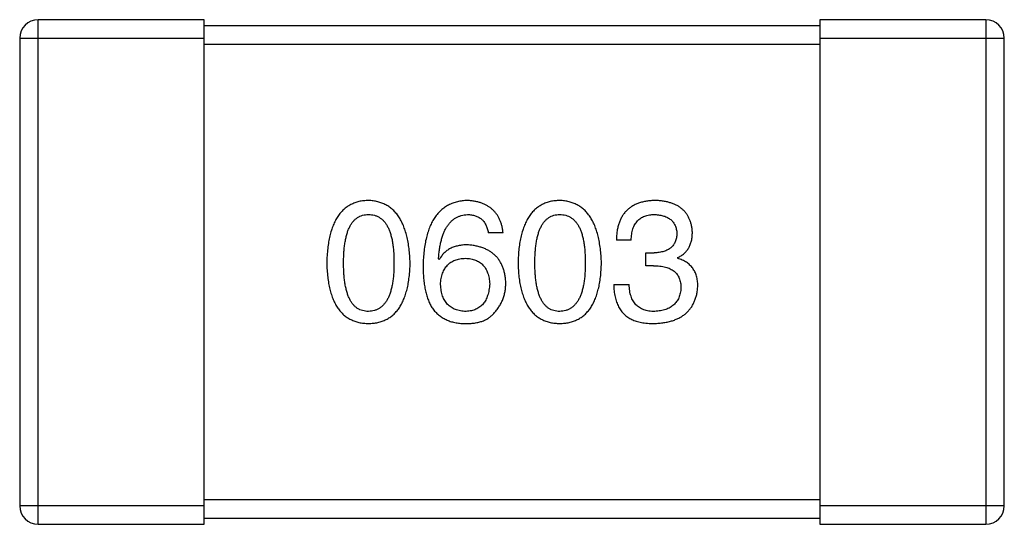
# Model space of a CAD drawing. Header units: millimetres. Extents: x 134 to 283, y 142 to 332.
# Tile 71 of 145: x 202.76 to 204.36, y 190.38 to 191.2. Entities that reach past the tile are written whole.
import ezdxf

# ---------------------------------------------------------------- set-up
doc = ezdxf.new("R2010")
doc.units = ezdxf.units.MM
doc.header["$LTSCALE"] = 0.1
doc.layers.get('0').update_dxf_attribs({"linetype": 'CONTINUOUS'})

msp = doc.modelspace()

# ---------------------------------------------------------------- linework, layer by layer
at = {"color": 7, "linetype": 'Continuous'}
for p, q in [((203.0602, 191.2002), (202.7902, 191.2002)), ((202.7902, 190.3802), (202.7902, 191.2002)), ((203.0602, 190.3802), (203.0602, 191.2002)), ((204.3302, 191.2002), (204.0602, 191.2002)), ((204.0602, 191.2002), (204.0602, 190.3802)), ((204.3302, 191.2002), (204.3302, 190.3802)), ((204.0602, 191.1902), (203.0602, 191.1902)), ((202.7602, 191.1702), (203.0602, 191.1702)), ((202.7602, 191.1702), (202.7602, 190.4102)), ((204.0602, 191.1702), (204.3602, 191.1702)), ((204.3602, 190.4102), (204.3602, 191.1702)), ((203.0602, 191.1602), (204.0602, 191.1602)), ((203.5457, 190.854), (203.5217, 190.854)), ((203.7539, 190.842), (203.7298, 190.842)), ((203.7779, 190.8213), (203.791, 190.8213)), ((203.7779, 190.8005), (203.7779, 190.8213)), ((203.4419, 190.8103), (203.4408, 190.8114)), ((203.7899, 190.8005), (203.7779, 190.8005)), ((203.8293, 190.8136), (203.8293, 190.8125)), ((203.7254, 190.7699), (203.7506, 190.7699)), ((204.0602, 190.4202), (203.0602, 190.4202)), ((203.0602, 190.4102), (202.7602, 190.4102)), ((204.3602, 190.4102), (204.0602, 190.4102)), ((203.0602, 190.3902), (204.0602, 190.3902)), ((202.7902, 190.3802), (203.0602, 190.3802)), ((204.0602, 190.3802), (204.3302, 190.3802))]:
    msp.add_line(p, q, dxfattribs=at)
for centre, start, end in [((202.7902, 191.1702), 90, 180), ((204.3302, 191.1702), 0, 90), ((202.7902, 190.4102), 180, 270), ((204.3302, 190.4102), 270, 0)]:
    msp.add_arc(centre, 0.03, start, end, dxfattribs=at)
for points, knots in [([(203.3269, 190.9065), (203.3243, 190.9064), (203.3191, 190.9061), (203.3116, 190.9049), (203.3046, 190.9027), (203.298, 190.8999), (203.292, 190.8962), (203.2865, 190.8918), (203.2815, 190.8865), (203.277, 190.8805), (203.273, 190.8737), (203.2695, 190.8662), (203.2665, 190.8578), (203.2641, 190.8487), (203.262, 190.8389), (203.2606, 190.8282), (203.2595, 190.8168), (203.2593, 190.8089), (203.2591, 190.8049)], [0, 0, 0, 0, 0.057911, 0.113262, 0.165956, 0.217443, 0.268511, 0.319665, 0.372, 0.426129, 0.483365, 0.543779, 0.607756, 0.676562, 0.749704, 0.827713, 0.911177, 1, 1, 1, 1]), ([(203.3947, 190.8049), (203.3945, 190.8089), (203.3941, 190.8167), (203.393, 190.828), (203.3914, 190.8385), (203.3894, 190.8483), (203.3868, 190.8574), (203.3838, 190.8657), (203.3803, 190.8732), (203.3763, 190.88), (203.3718, 190.886), (203.3668, 190.8913), (203.3613, 190.8958), (203.3554, 190.8995), (203.3489, 190.9024), (203.342, 190.9046), (203.3346, 190.906), (203.3295, 190.9063), (203.3269, 190.9065)], [0, 0, 0, 0, 0.088475, 0.171606, 0.249595, 0.322626, 0.391327, 0.455765, 0.516374, 0.573675, 0.628522, 0.681161, 0.732559, 0.783563, 0.83504, 0.887639, 0.942585, 1, 1, 1, 1]), ([(203.4878, 190.9065), (203.485, 190.9063), (203.4795, 190.906), (203.4715, 190.9045), (203.464, 190.9023), (203.457, 190.8992), (203.4506, 190.8953), (203.4447, 190.8906), (203.4394, 190.8852), (203.4346, 190.8789), (203.4304, 190.8718), (203.4267, 190.864), (203.4235, 190.8553), (203.4209, 190.8459), (203.4187, 190.8357), (203.4172, 190.8246), (203.416, 190.8128), (203.4158, 190.8047), (203.4157, 190.8005)], [0, 0, 0, 0, 0.058957, 0.115262, 0.16907, 0.221312, 0.273147, 0.324961, 0.377649, 0.432026, 0.488925, 0.549039, 0.612912, 0.680653, 0.753056, 0.830314, 0.912483, 1, 1, 1, 1]), ([(203.5457, 190.854), (203.5455, 190.856), (203.545, 190.8599), (203.5437, 190.8655), (203.5422, 190.8708), (203.5402, 190.8758), (203.5378, 190.8803), (203.5351, 190.8845), (203.532, 190.8883), (203.5286, 190.8918), (203.5247, 190.8949), (203.5206, 190.8977), (203.516, 190.9001), (203.511, 190.9021), (203.5058, 190.9038), (203.5001, 190.9051), (203.4941, 190.906), (203.4899, 190.9063), (203.4878, 190.9065)], [0, 0, 0, 0, 0.06947, 0.136096, 0.199592, 0.260665, 0.319672, 0.377156, 0.433415, 0.489984, 0.546535, 0.604276, 0.663499, 0.725182, 0.788953, 0.855683, 0.926216, 1, 1, 1, 1]), ([(203.6378, 190.9065), (203.6351, 190.9064), (203.6299, 190.9061), (203.6224, 190.9049), (203.6154, 190.9027), (203.6089, 190.8999), (203.6029, 190.8962), (203.5974, 190.8918), (203.5923, 190.8865), (203.5879, 190.8805), (203.5839, 190.8737), (203.5804, 190.8662), (203.5774, 190.8578), (203.5749, 190.8487), (203.5729, 190.8389), (203.5714, 190.8282), (203.5704, 190.8168), (203.5702, 190.8089), (203.57, 190.8049)], [0, 0, 0, 0, 0.057911, 0.113262, 0.165956, 0.217443, 0.268511, 0.319665, 0.372, 0.426129, 0.483365, 0.543779, 0.607756, 0.676562, 0.749704, 0.827713, 0.911177, 1, 1, 1, 1]), ([(203.7055, 190.8049), (203.7054, 190.8089), (203.705, 190.8167), (203.7039, 190.828), (203.7023, 190.8385), (203.7002, 190.8483), (203.6977, 190.8574), (203.6947, 190.8657), (203.6912, 190.8732), (203.6871, 190.88), (203.6826, 190.886), (203.6777, 190.8913), (203.6722, 190.8958), (203.6662, 190.8995), (203.6598, 190.9024), (203.6529, 190.9046), (203.6455, 190.906), (203.6404, 190.9063), (203.6378, 190.9065)], [0, 0, 0, 0, 0.088475, 0.171606, 0.249595, 0.322626, 0.391327, 0.455765, 0.516374, 0.573675, 0.628522, 0.681161, 0.732559, 0.783563, 0.83504, 0.887639, 0.942585, 1, 1, 1, 1]), ([(203.7932, 190.9065), (203.7907, 190.9064), (203.7858, 190.9063), (203.7787, 190.9053), (203.7721, 190.9041), (203.766, 190.9022), (203.7603, 190.8999), (203.7551, 190.897), (203.7504, 190.8937), (203.7461, 190.8899), (203.7424, 190.8856), (203.7391, 190.8808), (203.7364, 190.8755), (203.7341, 190.8698), (203.7322, 190.8635), (203.7309, 190.8568), (203.7301, 190.8496), (203.7299, 190.8446), (203.7298, 190.842)], [0, 0, 0, 0, 0.073232, 0.142595, 0.207997, 0.270074, 0.329156, 0.386529, 0.441846, 0.496976, 0.551877, 0.607941, 0.665637, 0.725446, 0.788542, 0.855101, 0.925196, 1, 1, 1, 1]), ([(203.8533, 190.8551), (203.8532, 190.8571), (203.8528, 190.861), (203.8518, 190.8666), (203.8503, 190.8719), (203.8484, 190.8768), (203.8461, 190.8813), (203.8434, 190.8854), (203.8403, 190.8893), (203.8367, 190.8927), (203.8327, 190.8957), (203.8283, 190.8983), (203.8235, 190.9007), (203.8182, 190.9025), (203.8125, 190.9042), (203.8065, 190.9053), (203.8, 190.9062), (203.7955, 190.9064), (203.7932, 190.9065)], [0, 0, 0, 0, 0.067521, 0.132139, 0.193339, 0.252064, 0.309083, 0.364848, 0.420021, 0.475612, 0.532002, 0.589602, 0.649896, 0.712634, 0.778603, 0.848416, 0.922155, 1, 1, 1, 1]), ([(203.2865, 190.8049), (203.2865, 190.808), (203.2866, 190.8142), (203.2871, 190.8231), (203.2878, 190.8314), (203.2889, 190.8391), (203.2904, 190.8462), (203.292, 190.8527), (203.2941, 190.8586), (203.2964, 190.8638), (203.2991, 190.8685), (203.3021, 190.8725), (203.3055, 190.8759), (203.3091, 190.8787), (203.3131, 190.8809), (203.3174, 190.8825), (203.3221, 190.8834), (203.3253, 190.8835), (203.3269, 190.8835)], [0, 0, 0, 0, 0.096452, 0.187278, 0.271765, 0.350519, 0.423437, 0.491321, 0.554011, 0.612224, 0.666281, 0.717003, 0.764884, 0.811423, 0.856783, 0.902993, 0.950236, 1, 1, 1, 1]), ([(203.3269, 190.8835), (203.3286, 190.8835), (203.3319, 190.8834), (203.3366, 190.8825), (203.3411, 190.8809), (203.3452, 190.8787), (203.3489, 190.8759), (203.3524, 190.8725), (203.3554, 190.8684), (203.3582, 190.8638), (203.3606, 190.8586), (203.3627, 190.8527), (203.3645, 190.8462), (203.366, 190.8391), (203.3671, 190.8314), (203.3679, 190.8231), (203.3683, 190.8142), (203.3684, 190.808), (203.3684, 190.8049)], [0, 0, 0, 0, 0.050604, 0.098688, 0.145699, 0.191791, 0.238625, 0.286717, 0.337546, 0.391814, 0.449755, 0.512106, 0.579685, 0.652048, 0.730262, 0.814146, 0.904281, 1, 1, 1, 1]), ([(203.4408, 190.8114), (203.441, 190.8142), (203.4414, 190.8197), (203.4424, 190.8277), (203.4437, 190.8351), (203.4453, 190.842), (203.4472, 190.8484), (203.4494, 190.8543), (203.4518, 190.8596), (203.4546, 190.8644), (203.4577, 190.8686), (203.4611, 190.8724), (203.4648, 190.8757), (203.4689, 190.8783), (203.4731, 190.8805), (203.4778, 190.882), (203.4827, 190.8832), (203.4861, 190.8834), (203.4878, 190.8835)], [0, 0, 0, 0, 0.089218, 0.173709, 0.252753, 0.326963, 0.397099, 0.462534, 0.524018, 0.582178, 0.637235, 0.689955, 0.741228, 0.791618, 0.841661, 0.892925, 0.945259, 1, 1, 1, 1]), ([(203.4878, 190.8835), (203.4901, 190.8835), (203.4944, 190.8833), (203.5005, 190.8819), (203.5059, 190.8796), (203.5106, 190.8763), (203.5146, 190.8721), (203.5177, 190.8669), (203.5202, 190.8608), (203.5212, 190.8564), (203.5217, 190.854)], [0, 0, 0, 0, 0.136586, 0.261496, 0.378089, 0.490612, 0.605522, 0.725767, 0.8561, 1, 1, 1, 1]), ([(203.5973, 190.8049), (203.5974, 190.808), (203.5974, 190.8142), (203.5979, 190.8231), (203.5987, 190.8314), (203.5997, 190.8391), (203.6012, 190.8462), (203.6029, 190.8527), (203.6049, 190.8586), (203.6073, 190.8638), (203.61, 190.8685), (203.613, 190.8725), (203.6163, 190.8759), (203.62, 190.8787), (203.624, 190.8809), (203.6283, 190.8825), (203.6329, 190.8834), (203.6361, 190.8835), (203.6378, 190.8835)], [0, 0, 0, 0, 0.096452, 0.187278, 0.271765, 0.350519, 0.423437, 0.491321, 0.554011, 0.612224, 0.666281, 0.717003, 0.764884, 0.811423, 0.856783, 0.902993, 0.950236, 1, 1, 1, 1]), ([(203.6378, 190.8835), (203.6395, 190.8835), (203.6427, 190.8834), (203.6475, 190.8825), (203.6519, 190.8809), (203.656, 190.8787), (203.6598, 190.8759), (203.6632, 190.8725), (203.6663, 190.8684), (203.6691, 190.8638), (203.6715, 190.8586), (203.6736, 190.8527), (203.6754, 190.8462), (203.6768, 190.8391), (203.6779, 190.8314), (203.6787, 190.8231), (203.6792, 190.8142), (203.6793, 190.808), (203.6793, 190.8049)], [0, 0, 0, 0, 0.050604, 0.098688, 0.145699, 0.191791, 0.238625, 0.286717, 0.337546, 0.391814, 0.449755, 0.512106, 0.579685, 0.652048, 0.730262, 0.814146, 0.904281, 1, 1, 1, 1]), ([(203.7539, 190.842), (203.7539, 190.8437), (203.7541, 190.8469), (203.7547, 190.8517), (203.7554, 190.8561), (203.7566, 190.8601), (203.758, 190.8639), (203.7597, 190.8673), (203.7616, 190.8704), (203.7639, 190.8732), (203.7664, 190.8757), (203.7693, 190.8778), (203.7724, 190.8796), (203.7758, 190.881), (203.7795, 190.8822), (203.7835, 190.883), (203.7877, 190.8835), (203.7906, 190.8835), (203.7921, 190.8835)], [0, 0, 0, 0, 0.078134, 0.15164, 0.221358, 0.286689, 0.348614, 0.407697, 0.464247, 0.520153, 0.574432, 0.629291, 0.684538, 0.742032, 0.801329, 0.863637, 0.930123, 1, 1, 1, 1]), ([(203.7921, 190.8835), (203.7935, 190.8835), (203.7962, 190.8834), (203.8, 190.8829), (203.8037, 190.8822), (203.807, 190.8813), (203.8102, 190.8802), (203.8131, 190.8788), (203.8157, 190.8772), (203.8181, 190.8754), (203.8203, 190.8734), (203.8221, 190.8711), (203.8238, 190.8686), (203.8252, 190.8659), (203.8263, 190.863), (203.8272, 190.8598), (203.8278, 190.8565), (203.8281, 190.8541), (203.8282, 190.8529)], [0, 0, 0, 0, 0.078051, 0.151197, 0.220412, 0.286742, 0.34933, 0.409464, 0.467368, 0.52298, 0.578639, 0.633998, 0.690142, 0.746855, 0.805868, 0.867776, 0.932345, 1, 1, 1, 1]), ([(203.8282, 190.8529), (203.8281, 190.8517), (203.828, 190.8493), (203.8274, 190.8458), (203.8266, 190.8425), (203.8255, 190.8395), (203.8242, 190.8367), (203.8225, 190.8341), (203.8206, 190.8318), (203.8184, 190.8297), (203.8159, 190.8278), (203.8131, 190.8262), (203.8101, 190.8247), (203.8068, 190.8236), (203.8033, 190.8227), (203.7994, 190.8219), (203.7953, 190.8214), (203.7925, 190.8213), (203.791, 190.8213)], [0, 0, 0, 0, 0.067741, 0.131599, 0.192143, 0.249977, 0.306453, 0.361639, 0.416449, 0.471489, 0.527582, 0.584873, 0.644974, 0.70814, 0.77492, 0.845909, 0.920585, 1, 1, 1, 1]), ([(203.8293, 190.8136), (203.8312, 190.8146), (203.8349, 190.8164), (203.8399, 190.8201), (203.844, 190.8245), (203.8475, 190.8294), (203.8501, 190.835), (203.852, 190.8412), (203.8531, 190.848), (203.8533, 190.8527), (203.8533, 190.8551)], [0, 0, 0, 0, 0.125227, 0.244792, 0.361427, 0.478215, 0.59667, 0.722058, 0.856314, 1, 1, 1, 1]), ([(203.4878, 190.8344), (203.4852, 190.8343), (203.4801, 190.8342), (203.4727, 190.833), (203.4661, 190.8311), (203.4599, 190.8286), (203.4544, 190.8251), (203.4495, 190.8209), (203.4453, 190.816), (203.4431, 190.8122), (203.4419, 190.8103)], [0, 0, 0, 0, 0.144617, 0.279572, 0.40596, 0.526097, 0.64389, 0.760003, 0.877724, 1, 1, 1, 1]), ([(203.5501, 190.7721), (203.55, 190.7744), (203.5497, 190.779), (203.5487, 190.7856), (203.5473, 190.7918), (203.5455, 190.7977), (203.5432, 190.803), (203.5404, 190.808), (203.5372, 190.8126), (203.5335, 190.8167), (203.5293, 190.8204), (203.5248, 190.8237), (203.5197, 190.8265), (203.5142, 190.8289), (203.5082, 190.831), (203.5018, 190.8325), (203.495, 190.8337), (203.4902, 190.8341), (203.4878, 190.8344)], [0, 0, 0, 0, 0.071527, 0.139094, 0.20346, 0.264939, 0.323904, 0.381383, 0.437591, 0.493343, 0.549401, 0.606085, 0.664838, 0.725424, 0.788712, 0.855452, 0.925772, 1, 1, 1, 1]), ([(203.2591, 190.8049), (203.2593, 190.8009), (203.2595, 190.7933), (203.2606, 190.7823), (203.262, 190.7719), (203.2641, 190.7624), (203.2665, 190.7536), (203.2695, 190.7455), (203.273, 190.7382), (203.277, 190.7317), (203.2815, 190.7258), (203.2865, 190.7207), (203.292, 190.7164), (203.298, 190.7129), (203.3046, 190.7102), (203.3116, 190.7081), (203.3191, 190.7069), (203.3243, 190.7066), (203.3269, 190.7065)], [0, 0, 0, 0, 0.087693, 0.170223, 0.247496, 0.319826, 0.387768, 0.451403, 0.511459, 0.568358, 0.622671, 0.675251, 0.726739, 0.778422, 0.830759, 0.884394, 0.940865, 1, 1, 1, 1]), ([(203.3269, 190.7262), (203.3253, 190.7262), (203.3221, 190.7264), (203.3174, 190.7273), (203.3131, 190.7288), (203.3091, 190.731), (203.3055, 190.7338), (203.3021, 190.7372), (203.2991, 190.7413), (203.2964, 190.7459), (203.2941, 190.7512), (203.292, 190.757), (203.2904, 190.7635), (203.2889, 190.7706), (203.2878, 190.7783), (203.2871, 190.7866), (203.2866, 190.7955), (203.2865, 190.8017), (203.2865, 190.8049)], [0, 0, 0, 0, 0.049766, 0.097012, 0.143225, 0.188786, 0.235079, 0.282962, 0.333687, 0.387747, 0.445963, 0.508657, 0.576545, 0.649868, 0.72822, 0.812712, 0.903543, 1, 1, 1, 1]), ([(203.3269, 190.7065), (203.3296, 190.7066), (203.3347, 190.7069), (203.3422, 190.7081), (203.3492, 190.7102), (203.3558, 190.7129), (203.3618, 190.7164), (203.3673, 190.7207), (203.3723, 190.7258), (203.3768, 190.7316), (203.3808, 190.7382), (203.3843, 190.7455), (203.3873, 190.7536), (203.3898, 190.7624), (203.3918, 190.7719), (203.3932, 190.7823), (203.3943, 190.7933), (203.3945, 190.8009), (203.3947, 190.8049)], [0, 0, 0, 0, 0.059134, 0.115603, 0.169236, 0.221572, 0.273254, 0.32474, 0.377319, 0.431815, 0.488555, 0.548609, 0.612242, 0.680182, 0.75251, 0.829782, 0.91231, 1, 1, 1, 1]), ([(203.3684, 190.8049), (203.3684, 190.8017), (203.3683, 190.7957), (203.3679, 190.7868), (203.3671, 190.7786), (203.3659, 190.771), (203.3645, 190.764), (203.3627, 190.7575), (203.3607, 190.7517), (203.3582, 190.7465), (203.3554, 190.7418), (203.3523, 190.7377), (203.3489, 190.7343), (203.3451, 190.7314), (203.3411, 190.7292), (203.3366, 190.7275), (203.3319, 190.7265), (203.3286, 190.7263), (203.3269, 190.7262)], [0, 0, 0, 0, 0.094834, 0.184067, 0.267029, 0.344713, 0.417334, 0.484367, 0.546941, 0.604717, 0.65953, 0.710539, 0.759381, 0.806382, 0.853027, 0.900623, 0.949121, 1, 1, 1, 1]), ([(203.4157, 190.8005), (203.4157, 190.797), (203.4158, 190.7901), (203.4165, 190.78), (203.4175, 190.7706), (203.4191, 190.7618), (203.4211, 190.7537), (203.4235, 190.7461), (203.4264, 190.7391), (203.4287, 190.7348), (203.4299, 190.7327)], [0, 0, 0, 0, 0.151498, 0.29521, 0.430242, 0.557137, 0.677306, 0.790845, 0.898111, 1, 1, 1, 1]), ([(203.4441, 190.7699), (203.4442, 190.7716), (203.4444, 190.7748), (203.4451, 190.7796), (203.4461, 190.784), (203.4474, 190.7881), (203.4489, 190.7919), (203.4507, 190.7953), (203.4528, 190.7985), (203.4553, 190.8013), (203.4579, 190.8039), (203.4609, 190.806), (203.4641, 190.808), (203.4677, 190.8095), (203.4715, 190.8108), (203.4756, 190.8117), (203.48, 190.8123), (203.483, 190.8124), (203.4845, 190.8125)], [0, 0, 0, 0, 0.076072, 0.148369, 0.216753, 0.281358, 0.342792, 0.401604, 0.458929, 0.514444, 0.569818, 0.625343, 0.681554, 0.739608, 0.800134, 0.863477, 0.929547, 1, 1, 1, 1]), ([(203.4845, 190.8125), (203.486, 190.8124), (203.489, 190.8123), (203.4932, 190.8117), (203.4972, 190.8108), (203.5009, 190.8096), (203.5043, 190.808), (203.5075, 190.8062), (203.5104, 190.8041), (203.513, 190.8016), (203.5153, 190.7988), (203.5174, 190.7958), (203.5192, 190.7924), (203.5207, 190.7887), (203.5219, 190.7847), (203.5229, 190.7804), (203.5235, 190.7758), (203.5238, 190.7726), (203.5239, 190.771)], [0, 0, 0, 0, 0.069884, 0.136529, 0.199638, 0.259844, 0.317774, 0.374356, 0.430026, 0.485148, 0.5409, 0.597889, 0.657472, 0.718614, 0.783613, 0.85129, 0.923712, 1, 1, 1, 1]), ([(203.57, 190.8049), (203.5702, 190.8009), (203.5704, 190.7933), (203.5714, 190.7823), (203.5729, 190.7719), (203.5749, 190.7624), (203.5774, 190.7536), (203.5804, 190.7455), (203.5839, 190.7382), (203.5879, 190.7317), (203.5923, 190.7258), (203.5974, 190.7207), (203.6029, 190.7164), (203.6089, 190.7129), (203.6154, 190.7102), (203.6224, 190.7081), (203.6299, 190.7069), (203.6351, 190.7066), (203.6378, 190.7065)], [0, 0, 0, 0, 0.087693, 0.170223, 0.247496, 0.319826, 0.387768, 0.451403, 0.511459, 0.568358, 0.622671, 0.675251, 0.726739, 0.778422, 0.830759, 0.884394, 0.940865, 1, 1, 1, 1]), ([(203.6378, 190.7262), (203.6361, 190.7262), (203.6329, 190.7264), (203.6283, 190.7273), (203.624, 190.7288), (203.62, 190.731), (203.6163, 190.7338), (203.613, 190.7372), (203.61, 190.7413), (203.6073, 190.7459), (203.6049, 190.7512), (203.6029, 190.757), (203.6012, 190.7635), (203.5997, 190.7706), (203.5987, 190.7783), (203.5979, 190.7866), (203.5974, 190.7955), (203.5974, 190.8017), (203.5973, 190.8049)], [0, 0, 0, 0, 0.049766, 0.097012, 0.143225, 0.188786, 0.235079, 0.282962, 0.333687, 0.387747, 0.445963, 0.508657, 0.576545, 0.649868, 0.72822, 0.812712, 0.903543, 1, 1, 1, 1]), ([(203.6378, 190.7065), (203.6404, 190.7066), (203.6456, 190.7069), (203.6531, 190.7081), (203.6601, 190.7102), (203.6666, 190.7129), (203.6727, 190.7164), (203.6782, 190.7207), (203.6832, 190.7258), (203.6877, 190.7316), (203.6917, 190.7382), (203.6951, 190.7455), (203.6981, 190.7536), (203.7006, 190.7624), (203.7027, 190.7719), (203.7041, 190.7823), (203.7051, 190.7933), (203.7054, 190.8009), (203.7055, 190.8049)], [0, 0, 0, 0, 0.059134, 0.115603, 0.169236, 0.221572, 0.273254, 0.32474, 0.377319, 0.431815, 0.488555, 0.548609, 0.612242, 0.680182, 0.75251, 0.829782, 0.91231, 1, 1, 1, 1]), ([(203.6793, 190.8049), (203.6793, 190.8017), (203.6792, 190.7957), (203.6787, 190.7868), (203.6779, 190.7786), (203.6768, 190.771), (203.6754, 190.764), (203.6736, 190.7575), (203.6715, 190.7517), (203.6691, 190.7465), (203.6663, 190.7418), (203.6632, 190.7377), (203.6598, 190.7343), (203.656, 190.7314), (203.6519, 190.7292), (203.6475, 190.7275), (203.6427, 190.7265), (203.6395, 190.7263), (203.6378, 190.7262)], [0, 0, 0, 0, 0.094834, 0.184067, 0.267029, 0.344713, 0.417334, 0.484367, 0.546941, 0.604717, 0.65953, 0.710539, 0.759381, 0.806382, 0.853027, 0.900623, 0.949121, 1, 1, 1, 1]), ([(203.7899, 190.8005), (203.7917, 190.8005), (203.7952, 190.8005), (203.8003, 190.8), (203.8051, 190.7993), (203.8095, 190.7983), (203.8135, 190.7971), (203.8172, 190.7955), (203.8206, 190.7937), (203.8236, 190.7915), (203.8262, 190.7891), (203.8285, 190.7864), (203.8304, 190.7835), (203.832, 190.7802), (203.8332, 190.7766), (203.8341, 190.7728), (203.8347, 190.7687), (203.8347, 190.7659), (203.8347, 190.7644)], [0, 0, 0, 0, 0.082495, 0.159728, 0.232496, 0.300725, 0.365163, 0.425859, 0.483728, 0.538892, 0.592921, 0.646195, 0.699968, 0.754746, 0.811387, 0.870806, 0.933482, 1, 1, 1, 1]), ([(203.8621, 190.7677), (203.862, 190.7691), (203.862, 190.7719), (203.8616, 190.776), (203.861, 190.7799), (203.86, 190.7836), (203.8589, 190.7871), (203.8575, 190.7904), (203.8558, 190.7935), (203.8539, 190.7964), (203.8517, 190.7991), (203.8493, 190.8016), (203.8466, 190.8039), (203.8436, 190.8061), (203.8404, 190.808), (203.8369, 190.8098), (203.8332, 190.8112), (203.8306, 190.8121), (203.8293, 190.8125)], [0, 0, 0, 0, 0.071215, 0.138707, 0.20396, 0.266995, 0.327734, 0.387609, 0.445602, 0.503345, 0.561136, 0.618597, 0.677672, 0.738255, 0.799989, 0.863961, 0.930555, 1, 1, 1, 1]), ([(203.4856, 190.7262), (203.484, 190.7262), (203.4809, 190.7264), (203.4764, 190.727), (203.4722, 190.7279), (203.4683, 190.7293), (203.4646, 190.7308), (203.4613, 190.7328), (203.4582, 190.735), (203.4555, 190.7376), (203.453, 190.7405), (203.4509, 190.7438), (203.449, 190.7473), (203.4474, 190.7512), (203.4462, 190.7554), (203.4452, 190.76), (203.4444, 190.7648), (203.4442, 190.7682), (203.4441, 190.7699)], [0, 0, 0, 0, 0.070403, 0.137196, 0.200053, 0.260887, 0.31876, 0.37535, 0.430743, 0.485927, 0.541678, 0.598832, 0.657726, 0.719441, 0.783504, 0.851852, 0.923533, 1, 1, 1, 1]), ([(203.5239, 190.771), (203.5238, 190.7693), (203.5235, 190.7659), (203.5228, 190.761), (203.5219, 190.7565), (203.5207, 190.7522), (203.5193, 190.7483), (203.5175, 190.7447), (203.5156, 190.7414), (203.5133, 190.7384), (203.5107, 190.7358), (203.5079, 190.7334), (203.5049, 190.7314), (203.5015, 190.7297), (203.4979, 190.7283), (203.4941, 190.7273), (203.4899, 190.7265), (203.4871, 190.7263), (203.4856, 190.7262)], [0, 0, 0, 0, 0.078863, 0.153308, 0.223539, 0.289857, 0.35341, 0.413572, 0.471721, 0.528235, 0.584279, 0.638781, 0.69466, 0.751251, 0.809198, 0.869697, 0.933318, 1, 1, 1, 1]), ([(203.5304, 190.7229), (203.532, 190.7246), (203.5351, 190.7281), (203.5391, 190.7336), (203.5425, 190.7395), (203.5453, 190.7455), (203.5475, 190.7518), (203.549, 190.7584), (203.5499, 190.7651), (203.55, 190.7697), (203.5501, 190.7721)], [0, 0, 0, 0, 0.129393, 0.255335, 0.378531, 0.500878, 0.622934, 0.746191, 0.87096, 1, 1, 1, 1]), ([(203.7254, 190.7699), (203.7255, 190.7681), (203.7256, 190.7646), (203.7261, 190.7595), (203.7268, 190.7546), (203.7277, 190.75), (203.7288, 190.7456), (203.73, 190.7414), (203.7316, 190.7375), (203.7333, 190.7338), (203.7353, 190.7304), (203.7374, 190.7272), (203.7398, 190.7242), (203.7424, 190.7215), (203.7452, 190.719), (203.7483, 190.7168), (203.7515, 190.7147), (203.7538, 190.7136), (203.755, 190.7131)], [0, 0, 0, 0, 0.078937, 0.154495, 0.226898, 0.296844, 0.363348, 0.427781, 0.48946, 0.549586, 0.607902, 0.664733, 0.720805, 0.776157, 0.831175, 0.886736, 0.943094, 1, 1, 1, 1]), ([(203.7921, 190.7262), (203.7905, 190.7262), (203.7873, 190.7262), (203.7827, 190.7268), (203.7784, 190.7276), (203.7744, 190.7288), (203.7707, 190.7303), (203.7673, 190.7322), (203.7642, 190.7345), (203.7614, 190.737), (203.759, 190.74), (203.7569, 190.7432), (203.755, 190.7469), (203.7535, 190.7508), (203.7523, 190.7551), (203.7514, 190.7597), (203.7508, 190.7647), (203.7507, 190.7681), (203.7506, 190.7699)], [0, 0, 0, 0, 0.071272, 0.13882, 0.201858, 0.262757, 0.320043, 0.376709, 0.431462, 0.486034, 0.541209, 0.597703, 0.65589, 0.717768, 0.782056, 0.850407, 0.92277, 1, 1, 1, 1]), ([(203.791, 190.7065), (203.7938, 190.7066), (203.7991, 190.7069), (203.8068, 190.7078), (203.8141, 190.7092), (203.8208, 190.711), (203.827, 190.7133), (203.8327, 190.716), (203.838, 190.7192), (203.8427, 190.7228), (203.8469, 190.7269), (203.8506, 190.7314), (203.8538, 190.7364), (203.8565, 190.7418), (203.8587, 190.7476), (203.8604, 190.7539), (203.8615, 190.7606), (203.8619, 190.7653), (203.8621, 190.7677)], [0, 0, 0, 0, 0.078078, 0.151942, 0.221594, 0.28726, 0.350176, 0.409768, 0.467648, 0.523784, 0.578904, 0.634014, 0.689819, 0.746826, 0.805875, 0.867063, 0.931764, 1, 1, 1, 1]), ([(203.8347, 190.7644), (203.8346, 190.763), (203.8344, 190.7601), (203.8337, 190.756), (203.8327, 190.7521), (203.8313, 190.7485), (203.8297, 190.7452), (203.8278, 190.7421), (203.8255, 190.7393), (203.823, 190.7367), (203.8202, 190.7345), (203.817, 190.7325), (203.8136, 190.7307), (203.8099, 190.7293), (203.8059, 190.7281), (203.8015, 190.7272), (203.7969, 190.7265), (203.7938, 190.7263), (203.7921, 190.7262)], [0, 0, 0, 0, 0.068514, 0.133941, 0.195994, 0.255362, 0.312994, 0.369441, 0.424687, 0.480522, 0.537148, 0.594801, 0.654411, 0.716817, 0.781981, 0.850498, 0.923306, 1, 1, 1, 1]), ([(203.4299, 190.7327), (203.4314, 190.7307), (203.4343, 190.7268), (203.4395, 190.7216), (203.4452, 190.7171), (203.4514, 190.7135), (203.4582, 190.7105), (203.4654, 190.7084), (203.4732, 190.707), (203.4785, 190.7067), (203.4812, 190.7065)], [0, 0, 0, 0, 0.125033, 0.246266, 0.36603, 0.485265, 0.606781, 0.732144, 0.862551, 1, 1, 1, 1]), ([(203.4812, 190.7065), (203.4841, 190.7065), (203.4895, 190.7064), (203.4973, 190.707), (203.5044, 190.7081), (203.5109, 190.7099), (203.5168, 190.7122), (203.522, 190.7152), (203.5267, 190.7186), (203.5292, 190.7215), (203.5304, 190.7229)], [0, 0, 0, 0, 0.156782, 0.301945, 0.436395, 0.561474, 0.678489, 0.78853, 0.894967, 1, 1, 1, 1]), ([(203.755, 190.7131), (203.7561, 190.7125), (203.7584, 190.7114), (203.7622, 190.7101), (203.7662, 190.709), (203.7706, 190.7081), (203.7753, 190.7074), (203.7803, 190.7069), (203.7855, 190.7066), (203.7892, 190.7065), (203.791, 190.7065)], [0, 0, 0, 0, 0.101955, 0.208983, 0.322698, 0.44339, 0.570851, 0.70629, 0.84885, 1, 1, 1, 1])]:
    msp.add_open_spline(points, degree=3, knots=knots, dxfattribs=at)

doc.saveas('drawing.dxf')
